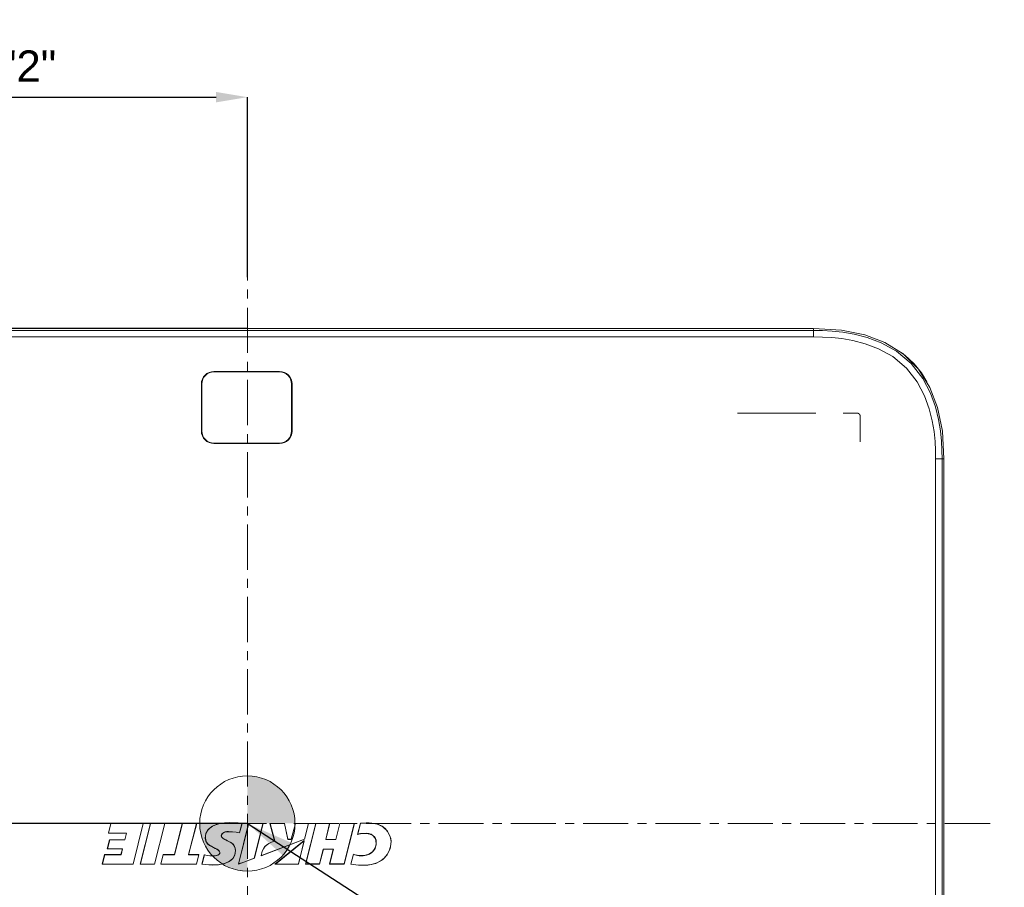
# Model space of a CAD drawing. Header units: millimetres. Extents: x 3925 to 5043, y -86 to 778.
# Tile 198 of 256: x 4295 to 4389, y 537 to 621. Entities that reach past the tile are written whole.
import ezdxf

# ---------------------------------------------------------------- set-up
doc = ezdxf.new("R2010")
doc.units = ezdxf.units.MM
doc.header["$LTSCALE"] = 46.255
doc.header["$PDMODE"] = 3
doc.header["$PDSIZE"] = 1
doc.linetypes.add('AM_ISO08W050', pattern=[18, 12, -1.5, 3, -1.5])
doc.linetypes.add('CENTER', pattern=[0.6, 0.375, -0.075, 0.075, -0.075])
doc.layers.get('0').update_dxf_attribs({"linetype": 'CONTINUOUS'})
doc.layers.get('Defpoints').update_dxf_attribs({"linetype": 'CONTINUOUS'})
doc.layers.add('AM_7', color=4, linetype='AM_ISO08W050', lineweight=25)
for name, color, linetype in [('H30K-CHRISTIDXF_CONTINUOUS_LINE', 7, 'CONTINUOUS'), ('H30K-REAR-CODXF_CONTINUOUS_LINE', 7, 'CONTINUOUS'), ('H30K-TOP-COVDXF_CONTINUOUS_LINE', 7, 'CONTINUOUS'), ('METAL-NAMEPLDXF_CONTINUOUS_LINE', 7, 'CONTINUOUS')]:
    doc.layers.add(name, color=color, linetype=linetype)
doc.styles.add('SLDTEXTSTYLE0', font='arialbd.ttf', dxfattribs={"height": 5.5})
doc.styles.add('SLDTEXTSTYLE2', font='arial.ttf')
doc.styles.get("Standard").update_dxf_attribs({"font": 'txt', "width": 0.7})
doc.dimstyles.new('SLDDIMSTYLE1', dxfattribs={"dimtxt": 5.650301, "dimasz": 4.572, "dimexe": 0, "dimexo": 0.0625, "dimgap": 1.412575, "dimtad": 0, "dimtih": 1, "dimtoh": 1, "dimlfac": 3.5, "dimrnd": 1e-09, "dimzin": 4, "dimdsep": 46, "dimtxsty": 'SLDTEXTSTYLE0', "dimsah": 1, "dimcen": 0.09, "dimadec": 0, "dimazin": 1, "dimtol": 1, "dimtp": 0.8, "dimtm": 0.8, "dimtfac": 1, "dimtdec": 1, "dimtofl": 0, "dimtmove": 0, "dimatfit": 3, "dimfxl": 1, "dimfrac": 2, "dimtolj": 1, "dimarcsym": 0})
doc.dimstyles.new('SLDDIMSTYLE6', dxfattribs={"dimtxt": 0.18, "dimasz": 4.572, "dimexe": 0, "dimexo": 0.0625, "dimgap": 0, "dimtad": 0, "dimtih": 1, "dimtoh": 1, "dimdec": 0, "dimrnd": 1e-09, "dimzin": 0, "dimdsep": 46, "dimtxsty": 'STANDARD', "dimsah": 1, "dimcen": 0.09, "dimadec": 0, "dimazin": 0, "dimtfac": 4.572, "dimtdec": 0, "dimtofl": 0, "dimtmove": 0, "dimatfit": 3, "dimfxl": 1, "dimfrac": 2, "dimtolj": 1, "dimtzin": 0, "dimarcsym": 0})

# ---------------------------------------------------------------- blocks, each defined once
blk = doc.blocks.new('*D91')
at = {"color": 0, "linetype": 'Continuous', "lineweight": -2}
for p, q in [((4250.009, 578.507), (4250.009, 613.152)), ((4253.009, 613.152), (4313.884, 613.152)), ((4316.884, 595.89), (4316.884, 613.152))]:
    blk.add_line(p, q, dxfattribs=at)
at = {"color": 0, "linetype": 'Continuous', "lineweight": 0}
for points in [[(4253.009, 613.652), (4253.009, 612.652), (4250.009, 613.152)], [(4313.884, 613.652), (4313.884, 612.652), (4316.884, 613.152)]]:
    blk.add_solid(points, dxfattribs=at)
at = {"layer": 'Defpoints', "color": 0, "linetype": 'Continuous', "lineweight": 0}
for p in [(4316.884, 613.152), (4316.884, 595.827), (4250.009, 578.445)]:
    blk.add_point(p, dxfattribs=at)
at = {"color": 0, "linetype": 'Continuous', "lineweight": 0, "insert": (4283.446, 616.117), "char_height": 3, "attachment_point": 5, "style": 'SLDTEXTSTYLE2'}
blk.add_mtext('\\A1;DIMENSION "2"', dxfattribs=at)
blk = doc.blocks.new('SW_DOWELSYMBOL_1')
at = {"linetype": 'Continuous', "lineweight": 0}
h = blk.add_hatch(color=0, dxfattribs=at)
edge = h.paths.add_edge_path(flags=0)
edge.add_arc((0, 0), 5.71, 0, 90)
edge.add_line((0, 5.71), (0, 0))
edge.add_line((0, 0), (5.71, 0))
h = blk.add_hatch(color=0, dxfattribs=at)
edge = h.paths.add_edge_path(flags=0)
edge.add_arc((0, 0), 5.71, 180, 270)
edge.add_line((0, -5.71), (0, 0))
edge.add_line((0, 0), (-5.71, 0))
at = {"color": 0, "linetype": 'Continuous', "lineweight": 0}
blk.add_circle((0, 0), 5.71, dxfattribs=at)
blk = doc.blocks.new('*D141')
at = {"color": 0, "linetype": 'Continuous', "lineweight": -2}
for p, q in [((4316.821, 590.945), (4223.713, 590.945)), ((4223.713, 587.945), (4223.713, 546.445)), ((4316.821, 543.445), (4223.713, 543.445))]:
    blk.add_line(p, q, dxfattribs=at)
at = {"color": 0, "linetype": 'Continuous', "lineweight": 0}
for points in [[(4223.213, 587.945), (4224.213, 587.945), (4223.713, 590.945)], [(4223.213, 546.445), (4224.213, 546.445), (4223.713, 543.445)]]:
    blk.add_solid(points, dxfattribs=at)
at = {"layer": 'Defpoints', "color": 0, "linetype": 'Continuous', "lineweight": 0}
for p in [(4316.884, 590.945), (4223.713, 543.445), (4316.884, 543.445)]:
    blk.add_point(p, dxfattribs=at)
at = {"color": 0, "linetype": 'Continuous', "lineweight": 0, "insert": (4220.748, 567.195), "char_height": 3, "attachment_point": 5, "rotation": 90, "style": 'SLDTEXTSTYLE2'}
blk.add_mtext('\\A1;DIMENSION "1"', dxfattribs=at)

msp = doc.modelspace()

# ---------------------------------------------------------------- linework, layer by layer
at = {"layer": 'AM_7', "linetype": 'CENTER', "lineweight": 15, "ltscale": 0.25}
for p, q in [((4316.8838, 599.8861), (4316.8838, 465.3349)), ((4245.0088, 543.4448), (4388.7588, 543.4448))]:
    msp.add_line(p, q, dxfattribs=at)
at = {"layer": 'H30K-CHRISTIDXF_CONTINUOUS_LINE', "color": 7, "linetype": 'Continuous', "lineweight": 0}
for p, q in [((4313.6713, 586.7823), (4319.9713, 586.7823)), ((4312.5213, 581.1073), (4312.5213, 585.6323)), ((4321.1213, 585.6323), (4321.1213, 581.1073)), ((4319.9713, 579.9573), (4313.6713, 579.9573))]:
    msp.add_line(p, q, dxfattribs=at)
for centre, start, end in [((4313.6713, 585.6323), 90, 180), ((4319.9713, 585.6323), 0, 90), ((4313.6713, 581.1073), 180, 270), ((4319.9713, 581.1073), 270, 0)]:
    msp.add_arc(centre, 1.15, start, end, dxfattribs=at)
at = {"layer": 'H30K-REAR-CODXF_CONTINUOUS_LINE', "color": 7, "linetype": 'Continuous', "lineweight": 0}
for p, q in [((4380.4642, 587.9251), (4379.7467, 588.5385)), ((4382.0665, 585.8422), (4381.6576, 586.5025))]:
    msp.add_line(p, q, dxfattribs=at)
for points in [[(4379.6482, 588.6001), (4379.927, 588.4038), (4380.8249, 587.5555)], [(4381.6576, 586.5025), (4381.13, 587.2061), (4380.4642, 587.9251)], [(4380.8249, 587.5555), (4381.5262, 586.6913), (4382.0665, 585.8422)]]:
    msp.add_lwpolyline(points, dxfattribs=at)
at = {"layer": 'H30K-TOP-COVDXF_CONTINUOUS_LINE', "color": 7, "linetype": 'Continuous', "lineweight": 0}
for p, q in [((4262.4463, 590.9448), (4371.1963, 590.9448)), ((4371.1963, 590.7666), (4262.4463, 590.7666)), ((4371.1963, 590.1462), (4371.1963, 590.9448)), ((4371.1963, 590.1462), (4262.4463, 590.1462)), ((4319.9713, 586.8323), (4313.6713, 586.8323)), ((4312.4713, 585.6323), (4312.4713, 581.1073)), ((4321.1713, 581.1073), (4321.1713, 585.6323)), ((4363.9054, 582.8166), (4371.4054, 582.8166)), ((4374.0242, 582.8166), (4375.4092, 582.8166)), ((4375.6556, 582.5666), (4375.6556, 580.0666)), ((4313.6713, 579.9073), (4319.9713, 579.9073)), ((4382.8978, 504.4448), (4382.8978, 578.4448)), ((4382.8978, 578.4448), (4383.6963, 578.4448)), ((4383.5182, 504.4448), (4383.5182, 578.4448)), ((4383.6963, 578.4448), (4383.6963, 504.4448)), ((4303.7852, 543.4458), (4303.5516, 542.5141)), ((4306.8994, 543.4458), (4303.7852, 543.4458)), ((4305.9208, 539.5418), (4306.8994, 543.4458)), ((4307.5796, 543.4457), (4306.601, 539.5432)), ((4308.9702, 543.4457), (4307.5796, 543.4457)), ((4307.9923, 539.5418), (4308.9702, 543.4457)), ((4310.6327, 543.4457), (4309.8845, 540.4592)), ((4312.0234, 543.4457), (4310.6327, 543.4457)), ((4311.2535, 540.4592), (4312.0234, 543.4457)), ((4317.0013, 543.4472), (4316.0228, 539.5452)), ((4316.1441, 542.5424), (4316.3709, 543.4472)), ((4318.3919, 543.4472), (4317.0013, 543.4472)), ((4317.5563, 540.1123), (4318.3919, 543.4472)), ((4320.4519, 543.4472), (4319.0382, 543.4472)), ((4319.0382, 543.4472), (4319.5003, 541.7798)), ((4320.7556, 541.9255), (4320.4519, 543.4472)), ((4321.495, 543.4472), (4321.0822, 541.9255)), ((4322.7569, 543.4472), (4321.495, 543.4472)), ((4322.3756, 541.9255), (4322.7569, 543.4472)), ((4323.4444, 543.4452), (4322.4587, 539.5433)), ((4324.7824, 543.4452), (4323.4444, 543.4452)), ((4324.4097, 541.9232), (4324.7824, 543.4452)), ((4325.7381, 543.4452), (4325.3539, 541.9232)), ((4327.1496, 543.4452), (4325.7381, 543.4452)), ((4326.1713, 539.5433), (4327.1496, 543.4452)), ((4327.7245, 543.461), (4327.4582, 542.3982)), ((4329.2873, 543.41), (4328.553, 543.5063)), ((4329.8847, 543.129), (4329.2873, 543.41)), ((4330.3237, 542.6982), (4329.8847, 543.129)), ((4303.5516, 542.5141), (4305.2792, 542.5141)), ((4305.2792, 542.5141), (4305.119, 541.8844)), ((4329.1149, 542.0759), (4329.2132, 541.8391)), ((4330.5858, 542.1989), (4330.3237, 542.6982)), ((4330.6784, 541.7134), (4330.5858, 542.1989)), ((4303.6627, 541.8844), (4303.4424, 541.005)), ((4305.119, 541.8844), (4303.6627, 541.8844)), ((4315.5434, 541.4172), (4315.6964, 541.1813)), ((4315.6964, 541.1813), (4315.7572, 540.8671)), ((4318.2148, 540.3524), (4322.3756, 541.9255)), ((4318.2951, 540.7813), (4318.5259, 541.1952)), ((4318.5259, 541.1952), (4318.9401, 541.5371)), ((4318.9401, 541.5371), (4319.5003, 541.7798)), ((4322.3471, 541.8116), (4319.5261, 539.5429)), ((4321.0822, 541.9255), (4320.7556, 541.9255)), ((4321.7787, 539.5429), (4322.3471, 541.8116)), ((4325.3539, 541.9232), (4324.4097, 541.9232)), ((4330.5758, 541.0189), (4330.6784, 541.7134)), ((4303.1926, 540.4555), (4302.9635, 539.5418)), ((4304.76, 540.4555), (4303.1926, 540.4555)), ((4303.4424, 541.005), (4304.8967, 541.005)), ((4304.8967, 541.005), (4304.76, 540.4555)), ((4308.7995, 540.4592), (4308.5701, 539.5425)), ((4309.8845, 540.4592), (4308.7995, 540.4592)), ((4312.2284, 540.4592), (4311.2535, 540.4592)), ((4311.9986, 539.5425), (4312.2284, 540.4592)), ((4312.7441, 540.443), (4312.5185, 539.5426)), ((4315.6916, 540.4402), (4315.4903, 540.0767)), ((4315.7572, 540.8671), (4315.6916, 540.4402)), ((4318.2148, 540.3524), (4318.23, 540.4985)), ((4323.8041, 539.5433), (4324.1703, 540.9677)), ((4324.1703, 540.9677), (4325.1268, 540.9677)), ((4325.1268, 540.9677), (4324.7608, 539.5433)), ((4327.0479, 540.5019), (4326.7961, 539.5425)), ((4327.2141, 540.4411), (4327.0479, 540.5019)), ((4329.8428, 539.9588), (4330.2941, 540.4338)), ((4330.2941, 540.4338), (4330.5758, 541.0189)), ((4302.9635, 539.5418), (4305.9208, 539.5418)), ((4306.601, 539.5432), (4307.9923, 539.5418)), ((4308.5701, 539.5425), (4311.9986, 539.5425)), ((4319.5261, 539.5429), (4321.7787, 539.5429)), ((4322.4587, 539.5433), (4323.8041, 539.5433)), ((4324.7608, 539.5433), (4326.1713, 539.5433)), ((4326.7961, 539.5425), (4327.5268, 539.4366)), ((4327.5268, 539.4366), (4328.4293, 539.434)), ((4328.4293, 539.434), (4329.2172, 539.6142)), ((4329.2172, 539.6142), (4329.8428, 539.9588))]:
    msp.add_line(p, q, dxfattribs=at)
for points in [[(4383.6963, 578.4448), (4383.5384, 581.1072), (4383.0889, 583.3563), (4382.3509, 585.3017), (4381.2533, 587.0489), (4379.7812, 588.5169), (4378.0384, 589.6065), (4376.1001, 590.3395), (4373.8569, 590.7871), (4371.1963, 590.9448)], [(4383.5182, 578.4448), (4383.5046, 579.2579), (4383.4558, 580.1497), (4383.3553, 581.1343), (4383.1775, 582.2238), (4382.8834, 583.4258), (4382.4109, 584.7441), (4381.6629, 586.1661), (4380.5404, 587.5918), (4379.1269, 588.7742), (4377.6783, 589.5789), (4376.3236, 590.0878), (4375.0916, 590.4023), (4373.9809, 590.5912), (4372.9766, 590.6983), (4372.0568, 590.7513), (4371.1963, 590.7666)], [(4382.8978, 578.4448), (4382.8846, 579.2368), (4382.8373, 580.1026), (4382.7401, 581.0547), (4382.5691, 582.1026), (4382.2882, 583.2508), (4381.8409, 584.4993), (4381.1396, 585.8331), (4380.0949, 587.1602), (4378.7799, 588.26), (4377.4229, 589.0136), (4376.1414, 589.4948), (4374.9657, 589.7949), (4373.898, 589.9764), (4372.9272, 590.08), (4372.0343, 590.1314), (4371.1963, 590.1462)], [(4375.4092, 582.8166), (4375.4157, 582.8165), (4375.4222, 582.8161), (4375.4288, 582.8154), (4375.4353, 582.8145), (4375.4419, 582.8133), (4375.4484, 582.8119), (4375.455, 582.8102), (4375.4615, 582.8083), (4375.4681, 582.8062), (4375.4745, 582.8039), (4375.481, 582.8013), (4375.4874, 582.7985), (4375.4938, 582.7956), (4375.5002, 582.7924), (4375.5065, 582.789), (4375.5127, 582.7854), (4375.5189, 582.7817), (4375.525, 582.7778), (4375.5311, 582.7737), (4375.537, 582.7694), (4375.5429, 582.765), (4375.5487, 582.7604), (4375.5544, 582.7557), (4375.56, 582.7509), (4375.5655, 582.7459), (4375.5709, 582.7407), (4375.5762, 582.7355), (4375.5813, 582.7301), (4375.5864, 582.7246), (4375.5913, 582.719), (4375.596, 582.7133), (4375.6006, 582.7075), (4375.6051, 582.7016), (4375.6094, 582.6956), (4375.6136, 582.6895), (4375.6176, 582.6834), (4375.6214, 582.6772), (4375.6251, 582.6709), (4375.6286, 582.6646), (4375.6318, 582.6582), (4375.6349, 582.6518), (4375.6378, 582.6453), (4375.6406, 582.6388), (4375.643, 582.6323), (4375.6453, 582.6257), (4375.6474, 582.6191), (4375.6492, 582.6126), (4375.6509, 582.606), (4375.6522, 582.5994), (4375.6534, 582.5928), (4375.6543, 582.5862), (4375.6549, 582.5796), (4375.6553, 582.5731), (4375.6554, 582.5666)], [(4313.1231, 542.8663), (4313.4767, 543.1629), (4313.9556, 543.3731)], [(4313.9556, 543.3731), (4314.5236, 543.4925), (4315.1622, 543.5303)], [(4315.1622, 543.5303), (4315.5896, 543.5238), (4315.9938, 543.5009), (4316.3709, 543.4472)], [(4328.553, 543.5063), (4328.2674, 543.5019), (4327.9909, 543.4879), (4327.7245, 543.461)], [(4312.8361, 542.0508), (4312.9092, 542.4933), (4313.1231, 542.8663)], [(4315.0849, 542.659), (4314.8731, 542.6448), (4314.6849, 542.5999), (4314.5296, 542.5181), (4314.4266, 542.3983), (4314.3892, 542.2489)], [(4314.3892, 542.2489), (4314.4323, 542.1274), (4314.5367, 542.0288), (4314.6724, 541.9484), (4314.8236, 541.8718), (4314.9896, 541.7918), (4315.168, 541.6991), (4315.356, 541.5811), (4315.5434, 541.4172)], [(4316.1441, 542.5424), (4315.8149, 542.6081), (4315.461, 542.6449), (4315.0849, 542.659)], [(4327.4582, 542.3982), (4327.7253, 542.4552), (4327.9924, 542.4821), (4328.2714, 542.4885)], [(4328.2714, 542.4885), (4328.6304, 542.4343), (4328.918, 542.2859), (4329.1149, 542.0759)], [(4314.2274, 540.6583), (4314.1858, 540.7831), (4314.0864, 540.8929), (4313.9515, 540.9779), (4313.7978, 541.0564), (4313.6302, 541.138), (4313.4493, 541.2296), (4313.258, 541.3442), (4313.064, 541.5027), (4312.9038, 541.7344), (4312.8361, 542.0508)], [(4329.2132, 541.8391), (4329.2228, 541.4098), (4329.1033, 541.032), (4328.8706, 540.7194), (4328.5314, 540.4917), (4328.1005, 540.3703), (4327.6034, 540.3639)], [(4312.7441, 540.443), (4313.0131, 540.3864), (4313.2732, 540.3515), (4313.5238, 540.338)], [(4313.5238, 540.338), (4313.7239, 540.3452), (4313.9053, 540.37), (4314.0628, 540.4202), (4314.1812, 540.512), (4314.2274, 540.6583)], [(4318.23, 540.4985), (4318.2564, 540.6398), (4318.2951, 540.7813)], [(4327.6034, 540.3639), (4327.3996, 540.3951), (4327.2141, 540.4411)], [(4313.5133, 539.4546), (4313.1912, 539.4678), (4312.8591, 539.5007), (4312.5185, 539.5426)], [(4315.4903, 540.0767), (4315.1472, 539.7906), (4314.6803, 539.5946), (4314.1296, 539.4875), (4313.5133, 539.4546)], [(4316.0228, 539.5452), (4316.531, 539.7322), (4317.5563, 540.1123)]]:
    msp.add_lwpolyline(points, dxfattribs=at)
for centre, start, end in [((4313.6713, 585.6323), 90, 180), ((4319.9713, 585.6323), 0, 90), ((4313.6713, 581.1073), 180, 270), ((4319.9713, 581.1073), 270, 0)]:
    msp.add_arc(centre, 1.2, start, end, dxfattribs=at)
at = {"layer": 'METAL-NAMEPLDXF_CONTINUOUS_LINE', "color": 7, "linetype": 'Continuous', "lineweight": 0}
for p, q in [((4303.7999, 543.4358), (4303.5726, 542.5291)), ((4306.8884, 543.4358), (4303.7999, 543.4358)), ((4305.9161, 539.5568), (4306.8884, 543.4358)), ((4307.5944, 543.4357), (4306.622, 539.5582)), ((4308.9592, 543.4357), (4307.5944, 543.4357)), ((4307.9876, 539.5568), (4308.9592, 543.4357)), ((4310.6474, 543.4357), (4309.8993, 540.4492)), ((4312.0123, 543.4357), (4310.6474, 543.4357)), ((4311.2423, 540.4492), (4312.0123, 543.4357)), ((4313.5373, 543.1835), (4313.2829, 543.0065)), ((4314.6754, 543.4983), (4314.2376, 543.434)), ((4315.1673, 543.5203), (4314.6754, 543.4983)), ((4317.0161, 543.4372), (4316.0457, 539.5677)), ((4316.1401, 542.5603), (4316.3606, 543.4403)), ((4318.3809, 543.4372), (4317.0161, 543.4372)), ((4317.5508, 540.1242), (4318.3809, 543.4372)), ((4320.4466, 543.4372), (4319.0597, 543.4372)), ((4319.0597, 543.4372), (4319.5206, 541.774)), ((4320.7504, 541.9155), (4320.4466, 543.4372)), ((4321.5096, 543.4372), (4321.0968, 541.9155)), ((4322.7459, 543.4372), (4321.5096, 543.4372)), ((4322.3701, 541.9374), (4322.7459, 543.4372)), ((4323.4592, 543.4352), (4322.4798, 539.5583)), ((4324.7715, 543.4352), (4323.4592, 543.4352)), ((4324.3987, 541.9131), (4324.7715, 543.4352)), ((4325.7528, 543.4352), (4325.3687, 541.9133)), ((4327.1386, 543.4352), (4325.7528, 543.4352)), ((4326.1666, 539.5583), (4327.1386, 543.4352)), ((4327.7396, 543.4523), (4327.4805, 542.4181)), ((4329.0387, 543.4562), (4328.5579, 543.4963)), ((4329.4492, 543.348), (4329.0387, 543.4562)), ((4303.5726, 542.5291), (4305.3002, 542.5291)), ((4305.3002, 542.5291), (4305.1337, 541.8744)), ((4312.8837, 542.3388), (4312.8536, 542.0533)), ((4312.8536, 542.0533), (4312.8882, 541.8307)), ((4314.3817, 542.2511), (4314.4006, 542.359)), ((4314.4, 542.1732), (4314.3817, 542.2511)), ((4314.4006, 542.359), (4314.4502, 542.4545)), ((4314.9199, 542.665), (4315.0898, 542.674)), ((4327.9986, 542.4972), (4328.2765, 542.5035)), ((4330.3388, 542.665), (4330.094, 542.949)), ((4330.5239, 542.3358), (4330.3388, 542.665)), ((4330.6331, 542.0125), (4330.5239, 542.3358)), ((4303.6775, 541.8744), (4303.4634, 541.02)), ((4305.1337, 541.8744), (4303.6775, 541.8744)), ((4315.7225, 541.0782), (4315.6551, 541.2516)), ((4318.2337, 540.3735), (4322.3701, 541.9374)), ((4318.5985, 541.2545), (4318.4247, 541.0266)), ((4318.8374, 541.4561), (4318.5985, 541.2545)), ((4319.1468, 541.6313), (4318.8374, 541.4561)), ((4319.5206, 541.774), (4319.1468, 541.6313)), ((4322.3309, 541.7809), (4319.5666, 539.5576)), ((4321.0968, 541.9155), (4320.7504, 541.9155)), ((4321.774, 539.5583), (4322.3309, 541.7809)), ((4325.3687, 541.9133), (4324.3987, 541.9131)), ((4329.1758, 542.0042), (4329.2305, 541.844)), ((4330.4981, 540.8277), (4330.6229, 541.241)), ((4330.6229, 541.241), (4330.6709, 541.7159)), ((4330.6709, 541.7159), (4330.6331, 542.0125)), ((4303.2074, 540.4455), (4302.9845, 539.5568)), ((4304.7747, 540.4455), (4303.2074, 540.4455)), ((4303.4634, 541.02), (4304.9177, 541.02)), ((4304.9177, 541.02), (4304.7747, 540.4455)), ((4308.8143, 540.4492), (4308.5911, 539.5575)), ((4309.8993, 540.4492), (4308.8143, 540.4492)), ((4312.2174, 540.4492), (4311.2423, 540.4492)), ((4311.9939, 539.5575), (4312.2174, 540.4492)), ((4312.7582, 540.4303), (4312.5391, 539.5558)), ((4313.5288, 540.328), (4313.2865, 540.3406)), ((4313.676, 540.3318), (4313.5288, 540.328)), ((4314.1948, 540.5051), (4314.1284, 540.4429)), ((4315.5121, 540.1202), (4315.6405, 540.3334)), ((4315.6405, 540.3334), (4315.7204, 540.5806)), ((4315.7204, 540.5806), (4315.7497, 540.8695)), ((4315.7497, 540.8695), (4315.7225, 541.0782)), ((4318.2491, 540.5113), (4318.2337, 540.3735)), ((4318.2748, 540.6449), (4318.2491, 540.5113)), ((4318.312, 540.78), (4318.2748, 540.6449)), ((4318.4247, 541.0266), (4318.312, 540.78)), ((4323.7994, 539.5583), (4324.1656, 540.9827)), ((4324.1656, 540.9827), (4325.148, 540.9827)), ((4325.148, 540.9827), (4324.7819, 539.5583)), ((4327.0611, 540.4863), (4326.8167, 539.5554)), ((4327.1783, 540.4423), (4327.0611, 540.4863)), ((4327.6073, 540.3539), (4327.4502, 540.376)), ((4330.04, 540.1464), (4330.3028, 540.464)), ((4330.3028, 540.464), (4330.4981, 540.8277)), ((4302.9845, 539.5568), (4305.9161, 539.5568)), ((4306.622, 539.5582), (4307.9876, 539.5568)), ((4308.5911, 539.5575), (4311.9939, 539.5575)), ((4313.2074, 539.482), (4313.5182, 539.4696)), ((4315.0809, 539.7675), (4315.3283, 539.9311)), ((4315.3283, 539.9311), (4315.5121, 540.1202)), ((4316.0457, 539.5677), (4316.5398, 539.7494)), ((4316.5398, 539.7494), (4317.5508, 540.1242)), ((4319.5666, 539.5576), (4321.774, 539.5583)), ((4322.4798, 539.5583), (4323.7994, 539.5583)), ((4324.7819, 539.5583), (4326.1666, 539.5583)), ((4326.8167, 539.5554), (4327.5332, 539.4515)), ((4327.5332, 539.4515), (4328.2096, 539.4329)), ((4328.2096, 539.4329), (4328.801, 539.5065)), ((4328.801, 539.5065), (4329.3005, 539.6612)), ((4329.3005, 539.6612), (4329.7095, 539.8777)), ((4329.7095, 539.8777), (4330.04, 540.1464))]:
    msp.add_line(p, q, dxfattribs=at)
for points in [[(4313.2829, 543.0065), (4313.0944, 542.8066), (4312.9638, 542.5867), (4312.8837, 542.3388)], [(4314.2376, 543.434), (4313.857, 543.3279), (4313.5373, 543.1835)], [(4316.3606, 543.4403), (4315.9996, 543.4908), (4315.6009, 543.5136), (4315.1673, 543.5203)], [(4328.5579, 543.4963), (4328.2709, 543.4919), (4327.9979, 543.478), (4327.7396, 543.4523)], [(4330.094, 542.949), (4329.7973, 543.1775), (4329.4492, 543.348)], [(4314.5228, 542.029), (4314.4476, 542.0956), (4314.4, 542.1732)], [(4314.4502, 542.4545), (4314.5288, 542.5319), (4314.6375, 542.5948), (4314.7685, 542.6392), (4314.9199, 542.665)], [(4315.0898, 542.674), (4315.4729, 542.6594), (4315.8226, 542.6228), (4316.1401, 542.5603)], [(4327.4805, 542.4181), (4327.7378, 542.4714), (4327.9986, 542.4972)], [(4328.2765, 542.5035), (4328.5283, 542.4776), (4328.7458, 542.4078), (4328.9317, 542.2975), (4329.0763, 542.1592), (4329.1758, 542.0042)], [(4312.8882, 541.8307), (4312.9677, 541.6514), (4313.0996, 541.4926), (4313.2678, 541.3585), (4313.4316, 541.2587), (4313.5859, 541.1786), (4313.7291, 541.1089), (4313.861, 541.0438), (4313.982, 540.9808), (4314.088, 540.9138), (4314.1707, 540.8352)], [(4315.6551, 541.2516), (4315.5381, 541.4124), (4315.388, 541.5482), (4315.2379, 541.6495), (4315.0948, 541.7296), (4314.9607, 541.797), (4314.8355, 541.8571), (4314.7203, 541.914), (4314.6164, 541.9707), (4314.5228, 542.029)], [(4329.2305, 541.844), (4329.2524, 541.5522), (4329.2157, 541.2854), (4329.1257, 541.0411), (4328.9874, 540.8252), (4328.8071, 540.6454), (4328.582, 540.5022), (4328.3059, 540.3992), (4327.979, 540.3479), (4327.6073, 540.3539)], [(4313.2865, 540.3406), (4313.0293, 540.3743), (4312.7582, 540.4303)], [(4314.1284, 540.4429), (4314.0384, 540.3965), (4313.9314, 540.3644), (4313.8103, 540.3434), (4313.676, 540.3318)], [(4314.1707, 540.8352), (4314.2243, 540.7478), (4314.2449, 540.6611)], [(4314.2449, 540.6611), (4314.2329, 540.5786), (4314.1948, 540.5051)], [(4327.4502, 540.376), (4327.3081, 540.4069), (4327.1783, 540.4423)], [(4312.5391, 539.5558), (4312.8806, 539.5138), (4313.2074, 539.482)], [(4313.5182, 539.4696), (4313.9867, 539.4882), (4314.4055, 539.5435), (4314.7715, 539.6369), (4315.0809, 539.7675)]]:
    msp.add_lwpolyline(points, dxfattribs=at)

# ---------------------------------------------------------------- block references
at = {"color": 3, "linetype": 'Continuous', "lineweight": 0, "xscale": 0.8, "yscale": 0.8, "zscale": 0.8}
msp.add_blockref('SW_DOWELSYMBOL_1', (4316.8838, 543.4448), dxfattribs=at)

# ---------------------------------------------------------------- dimensions: what is measured, and where the dimension line sits
at = {"color": 2, "linetype": 'Continuous', "lineweight": 0}
for base, p1, p2, angle, text, override, picture, middle in [((4316.8838, 613.1523), (4250.0088, 578.4448), (4316.8838, 595.827), 0, 'DIMENSION "2"', {"dimtxt": 3, "dimasz": 3, "dimtad": 1, "dimtih": 0, "dimlfac": 4, "dimtxsty": 'SLDTEXTSTYLE2', "dimtol": 0, "dimtp": 0.6, "dimtm": 0.6}, '*D91', (4283.4463, 613.1523)), ((4223.7128, 543.4448), (4316.8838, 590.9448), (4316.8838, 543.4448), 90, 'DIMENSION "1"', {"dimtxt": 3, "dimasz": 3, "dimtad": 1, "dimtih": 0, "dimtoh": 0, "dimlfac": 4, "dimtxsty": 'SLDTEXTSTYLE2', "dimtol": 0, "dimtp": 0.2, "dimtm": 0.2}, '*D141', (4223.7128, 567.1948))]:
    dim = msp.add_linear_dim(base=base, p1=p1, p2=p2, angle=angle, text=text, dimstyle='SLDDIMSTYLE1', override=override, dxfattribs=at)
    dim.commit()
    dim.dimension.update_dxf_attribs({"geometry": picture, "text_midpoint": middle, "dimtype": 160})

# ---------------------------------------------------------------- leaders
msp.add_leader([(4316.9463, 543.4088), (4412.2068, 481.9042)], dimstyle='SLDDIMSTYLE6', dxfattribs=at)

doc.saveas('drawing.dxf')
